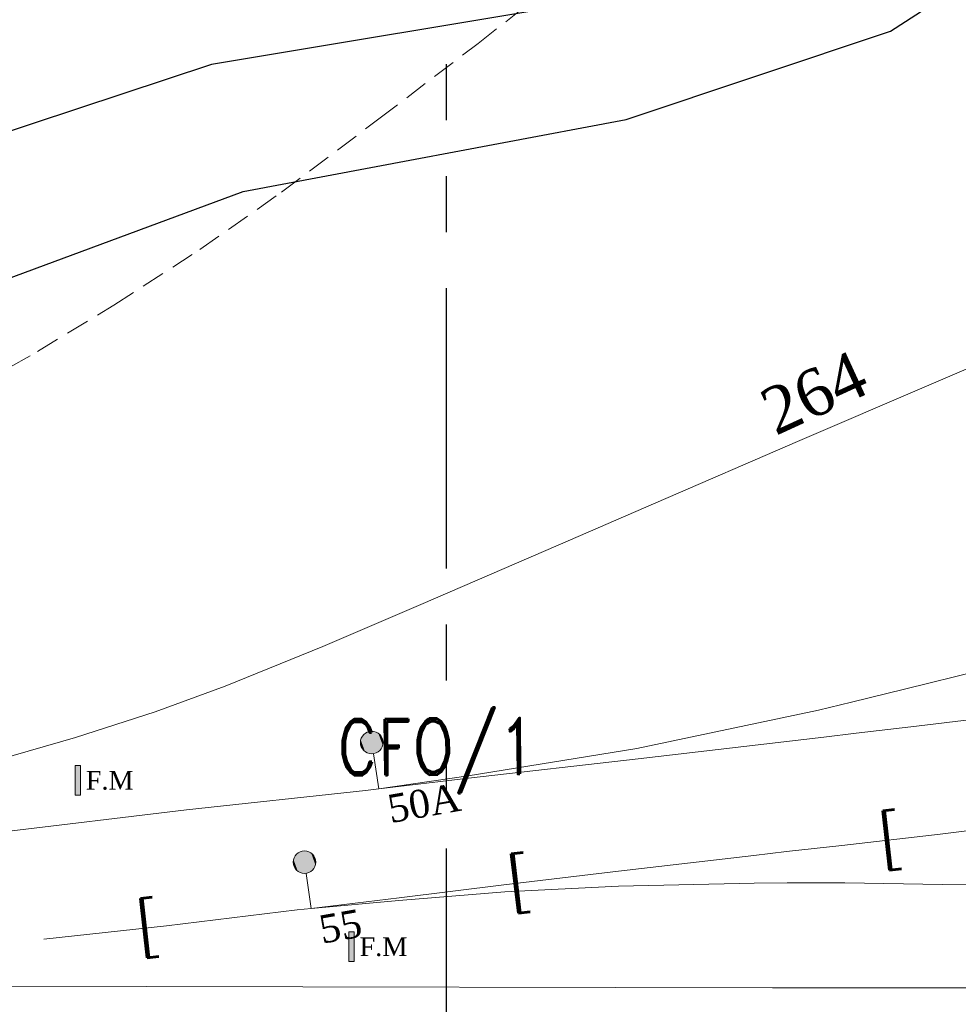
# Model space of a CAD drawing. Header units: inches. Extents: x -4968858 to -265257, y -220693 to 1871410.
# Tile 84 of 225: x -1829265 to -1779047, y 756058 to 808762. Entities that reach past the tile are written whole.
import ezdxf
from ezdxf.enums import TextEntityAlignment as Align
from ezdxf.lldxf.tags import DXFTag

# ---------------------------------------------------------------- set-up
doc = ezdxf.new("R2010")
doc.units = ezdxf.units.IN
doc.header["$MEASUREMENT"] = 0
for name, pattern in [('CONTINOUS', [0]), ('HIDDEN2', [0.1875, 0.125, -0.0625]), ('PHANTOM', [2.5, 1.25, -0.25, 0.25, -0.25, 0.25, -0.25])]:
    doc.linetypes.add(name, pattern=pattern)
for name, color, linetype in [('AREA BOUNDARY', 170, 'Continuous'), ('Existing Units', 253, 'Continuous'), ('grid-20m', 53, 'Continuous'), ('text', 7, 'Continuous')]:
    doc.layers.add(name, color=color, linetype=linetype)
for name, color, linetype, lineweight in [('Existing Track', 7, 'Continuous', 9), ('points no.', 152, 'Continuous', 0), ('proposed work', 1, 'Continuous', 18), ('TEXT POINT', 7, 'Continuous', 0), ('TRC', 7, 'Continuous', 9)]:
    doc.layers.add(name, color=color, linetype=linetype, lineweight=lineweight)
doc.styles.add('1MM', font='times.ttf')
doc.styles.get("Standard").update_dxf_attribs({"font": 'romans.shx', "height": 1000})
doc.styles.add('TB', font='ROMAND.shx', dxfattribs={"width": 0.8, "height": 3})
tags = doc.linetypes.add('C2', pattern=[15, 10, -2, 1, -2]).pattern_tags.tags
tags[10:11] = [DXFTag(74, 4), DXFTag(75, 0), DXFTag(340, '0'), DXFTag(46, 1.0), DXFTag(50, 0.0), DXFTag(44, 0.0), DXFTag(45, 0.0)]
tags[8:9] = [DXFTag(74, 4), DXFTag(75, 0), DXFTag(340, '0'), DXFTag(46, 1.0), DXFTag(50, 0.0), DXFTag(44, 0.0), DXFTag(45, 0.0)]
tags[6:7] = [DXFTag(74, 4), DXFTag(75, 0), DXFTag(340, '0'), DXFTag(46, 1.0), DXFTag(50, 0.0), DXFTag(44, 0.0), DXFTag(45, 0.0)]
tags[4:5] = [DXFTag(74, 4), DXFTag(75, 0), DXFTag(340, '0'), DXFTag(46, 1.0), DXFTag(50, 0.0), DXFTag(44, 0.0), DXFTag(45, 0.0)]
doc.linetypes.add('OHE11', pattern='A,21.666667,["[",Standard,S=2,R=0,X=0,Y=-1],20.333333', length=42)

# ---------------------------------------------------------------- blocks, each defined once
blk = doc.blocks.new('A$C00314DE3')
at = {"layer": 'Existing Track', "color": 8}
for p, q in [((1525.822, -155.644, 92.484), (1537.564, -150.596, 92.484)), ((1518.794, -158.655, 92.484), (1525.822, -155.644, 92.484)), ((1511.212, -161.935, 92.484), (1518.794, -158.655, 92.484)), ((1505.989, -164.201, 92.484), (1511.212, -161.935, 92.484)), ((1498.633, -167.388, 92.484), (1505.989, -164.201, 92.484)), ((1493.393, -169.64, 92.484), (1498.633, -167.388, 92.484)), ((1488.175, -171.756, 92.484), (1493.393, -169.64, 92.484)), ((1524.516, -171.915, 92.812), (1532.691, -169.899, 92.812)), ((1484.432, -173.134, 92.484), (1488.175, -171.756, 92.484)), ((1521.689, -172.608, 92.812), (1524.516, -171.915, 92.812)), ((1519.909, -173.036, 92.812), (1521.689, -172.608, 92.812)), ((1524.856, -173.934, 92.911), (1536.609, -172.54, 92.911)), ((1480.168, -174.506, 92.484), (1484.432, -173.134, 92.484)), ((1510.204, -175.087, 92.812), (1519.909, -173.036, 92.812)), ((1520.195, -174.484, 92.911), (1521.927, -174.265, 92.911)), ((1521.927, -174.265, 92.911), (1524.856, -173.934, 92.911)), ((1474.358, -176.167, 92.484), (1480.168, -174.506, 92.484)), ((1510.258, -175.64, 92.911), (1520.195, -174.484, 92.911)), ((1501.171, -176.564, 92.812), (1510.204, -175.087, 92.812)), ((1501.183, -176.689, 92.911), (1510.258, -175.64, 92.911)), ((1496.399, -177.243, 92.812), (1501.171, -176.564, 92.812)), ((1496.399, -177.243, 92.911), (1501.183, -176.689, 92.911)), ((1486.094, -178.371, 92.812), (1495.682, -177.346, 92.812)), ((1495.682, -177.346, 92.812), (1496.399, -177.243, 92.812)), ((1473.371, -179.916, 92.812), (1486.094, -178.371, 92.812)), ((1509.206, -182.458, 92.93), (1516.475, -182.299, 92.93)), ((1516.475, -182.299, 92.93), (1518.246, -182.283, 92.93)), ((1518.246, -182.283, 92.93), (1521.32, -182.289, 92.93)), ((1521.32, -182.289, 92.93), (1526.542, -182.365, 92.93)), ((1526.542, -182.365, 92.93), (1535.046, -182.316, 92.93)), ((1497.465, -183.221, 92.93), (1503.137, -182.768, 92.93)), ((1503.137, -182.768, 92.93), (1509.206, -182.458, 92.93)), ((1492.774, -183.65, 92.93), (1497.465, -183.221, 92.93))]:
    blk.add_line(p, q, dxfattribs=at)
at = {"layer": 'points no.', "color": 8}
for p, q in [((1496.105, -175.371, 93.019), (1496.399, -177.243, 93.019)), ((1496.105, -175.371, 93.019), (1496.399, -177.243, 93.019)), ((1496.105, -175.371, 93.019), (1496.399, -177.243, 93.019)), ((1480.139, -177.586, 93.18), (1480.139, -175.994, 93.18)), ((1480.139, -175.994, 93.18), (1480.432, -175.994, 93.18)), ((1480.139, -177.586, 93.18), (1480.139, -175.994, 93.18)), ((1480.139, -175.994, 93.18), (1480.432, -175.994, 93.18)), ((1480.139, -177.586, 93.18), (1480.139, -175.994, 93.18)), ((1480.139, -175.994, 93.18), (1480.432, -175.994, 93.18)), ((1480.432, -175.994, 93.18), (1480.432, -177.586, 93.18)), ((1480.432, -175.994, 93.18), (1480.432, -177.586, 93.18)), ((1480.432, -175.994, 93.18), (1480.432, -177.586, 93.18)), ((1480.432, -177.586, 93.18), (1480.139, -177.586, 93.18)), ((1480.432, -177.586, 93.18), (1480.139, -177.586, 93.18)), ((1480.432, -177.586, 93.18), (1480.139, -177.586, 93.18)), ((1492.5, -181.775, 92.93), (1492.774, -183.65, 92.93)), ((1492.5, -181.775, 92.93), (1492.774, -183.65, 92.93)), ((1492.5, -181.775, 92.93), (1492.774, -183.65, 92.93)), ((1494.786, -186.495, 93.28), (1494.786, -184.903, 93.28)), ((1494.786, -184.903, 93.28), (1495.08, -184.903, 93.28)), ((1494.786, -186.495, 93.28), (1494.786, -184.903, 93.28)), ((1494.786, -184.903, 93.28), (1495.08, -184.903, 93.28)), ((1494.786, -186.495, 93.28), (1494.786, -184.903, 93.28)), ((1494.786, -184.903, 93.28), (1495.08, -184.903, 93.28)), ((1495.08, -184.903, 93.28), (1495.08, -186.495, 93.28)), ((1495.08, -184.903, 93.28), (1495.08, -186.495, 93.28)), ((1495.08, -184.903, 93.28), (1495.08, -186.495, 93.28)), ((1495.08, -186.495, 93.28), (1494.786, -186.495, 93.28)), ((1495.08, -186.495, 93.28), (1494.786, -186.495, 93.28)), ((1495.08, -186.495, 93.28), (1494.786, -186.495, 93.28))]:
    blk.add_line(p, q, dxfattribs=at)
for centre in [(1496.011, -174.774, 93.019), (1496.011, -174.774, 93.019), (1496.011, -174.774, 93.019), (1492.413, -181.176, 92.93), (1492.413, -181.176, 92.93), (1492.413, -181.176, 92.93)]:
    blk.add_circle(centre, 0.605, dxfattribs=at)
at = {"layer": 'points no.', "color": 8, "linetype": 'Continuous'}
for points in [[(1495.423, -174.632, 93.019), (1495.654, -175.263, 93.019), (1495.522, -174.418, 93.019)], [(1495.423, -174.632, 93.019), (1495.654, -175.263, 93.019), (1495.522, -174.418, 93.019)], [(1495.423, -174.632, 93.019), (1495.654, -175.263, 93.019), (1495.522, -174.418, 93.019)], [(1495.522, -174.418, 93.019), (1495.869, -175.362, 93.019), (1495.695, -174.258, 93.019)], [(1495.522, -174.418, 93.019), (1495.869, -175.362, 93.019), (1495.695, -174.258, 93.019)], [(1495.522, -174.418, 93.019), (1495.869, -175.362, 93.019), (1495.695, -174.258, 93.019)], [(1495.869, -175.362, 93.019), (1495.522, -174.418, 93.019), (1495.654, -175.263, 93.019)], [(1495.869, -175.362, 93.019), (1495.522, -174.418, 93.019), (1495.654, -175.263, 93.019)], [(1495.869, -175.362, 93.019), (1495.522, -174.418, 93.019), (1495.654, -175.263, 93.019)], [(1495.695, -174.258, 93.019), (1496.105, -175.371, 93.019), (1495.917, -174.176, 93.019)], [(1495.695, -174.258, 93.019), (1496.105, -175.371, 93.019), (1495.917, -174.176, 93.019)], [(1495.695, -174.258, 93.019), (1496.105, -175.371, 93.019), (1495.917, -174.176, 93.019)], [(1496.105, -175.371, 93.019), (1495.695, -174.258, 93.019), (1495.869, -175.362, 93.019)], [(1496.105, -175.371, 93.019), (1495.695, -174.258, 93.019), (1495.869, -175.362, 93.019)], [(1496.105, -175.371, 93.019), (1495.695, -174.258, 93.019), (1495.869, -175.362, 93.019)], [(1496.326, -175.29, 93.019), (1495.917, -174.176, 93.019), (1496.105, -175.371, 93.019)], [(1495.917, -174.176, 93.019), (1496.326, -175.29, 93.019), (1496.153, -174.186, 93.019)], [(1496.326, -175.29, 93.019), (1495.917, -174.176, 93.019), (1496.105, -175.371, 93.019)], [(1495.917, -174.176, 93.019), (1496.326, -175.29, 93.019), (1496.153, -174.186, 93.019)], [(1496.326, -175.29, 93.019), (1495.917, -174.176, 93.019), (1496.105, -175.371, 93.019)], [(1495.917, -174.176, 93.019), (1496.326, -175.29, 93.019), (1496.153, -174.186, 93.019)], [(1496.5, -175.13, 93.019), (1496.153, -174.186, 93.019), (1496.326, -175.29, 93.019)], [(1496.153, -174.186, 93.019), (1496.5, -175.13, 93.019), (1496.367, -174.285, 93.019)], [(1496.5, -175.13, 93.019), (1496.153, -174.186, 93.019), (1496.326, -175.29, 93.019)], [(1496.153, -174.186, 93.019), (1496.5, -175.13, 93.019), (1496.367, -174.285, 93.019)], [(1496.5, -175.13, 93.019), (1496.153, -174.186, 93.019), (1496.326, -175.29, 93.019)], [(1496.153, -174.186, 93.019), (1496.5, -175.13, 93.019), (1496.367, -174.285, 93.019)], [(1496.599, -174.916, 93.019), (1496.367, -174.285, 93.019), (1496.5, -175.13, 93.019)], [(1496.367, -174.285, 93.019), (1496.599, -174.916, 93.019), (1496.527, -174.458, 93.019)], [(1496.599, -174.916, 93.019), (1496.367, -174.285, 93.019), (1496.5, -175.13, 93.019)], [(1496.367, -174.285, 93.019), (1496.599, -174.916, 93.019), (1496.527, -174.458, 93.019)], [(1496.599, -174.916, 93.019), (1496.367, -174.285, 93.019), (1496.5, -175.13, 93.019)], [(1496.367, -174.285, 93.019), (1496.599, -174.916, 93.019), (1496.527, -174.458, 93.019)], [(1495.413, -174.868, 93.019), (1495.494, -175.089, 93.019), (1495.423, -174.632, 93.019)], [(1495.413, -174.868, 93.019), (1495.494, -175.089, 93.019), (1495.423, -174.632, 93.019)], [(1495.413, -174.868, 93.019), (1495.494, -175.089, 93.019), (1495.423, -174.632, 93.019)], [(1495.654, -175.263, 93.019), (1495.423, -174.632, 93.019), (1495.494, -175.089, 93.019)], [(1495.654, -175.263, 93.019), (1495.423, -174.632, 93.019), (1495.494, -175.089, 93.019)], [(1495.654, -175.263, 93.019), (1495.423, -174.632, 93.019), (1495.494, -175.089, 93.019)], [(1496.608, -174.68, 93.019), (1496.527, -174.458, 93.019), (1496.599, -174.916, 93.019)], [(1496.608, -174.68, 93.019), (1496.527, -174.458, 93.019), (1496.599, -174.916, 93.019)], [(1496.608, -174.68, 93.019), (1496.527, -174.458, 93.019), (1496.599, -174.916, 93.019)], [(1480.285, -176.79, 93.18), (1480.139, -175.994, 93.18), (1480.139, -177.586, 93.18)], [(1480.285, -176.79, 93.18), (1480.432, -175.994, 93.18), (1480.139, -175.994, 93.18)], [(1480.285, -176.79, 93.18), (1480.139, -175.994, 93.18), (1480.139, -177.586, 93.18)], [(1480.285, -176.79, 93.18), (1480.432, -175.994, 93.18), (1480.139, -175.994, 93.18)], [(1480.285, -176.79, 93.18), (1480.139, -175.994, 93.18), (1480.139, -177.586, 93.18)], [(1480.285, -176.79, 93.18), (1480.432, -175.994, 93.18), (1480.139, -175.994, 93.18)], [(1480.285, -176.79, 93.18), (1480.432, -177.586, 93.18), (1480.432, -175.994, 93.18)], [(1480.285, -176.79, 93.18), (1480.432, -177.586, 93.18), (1480.432, -175.994, 93.18)], [(1480.285, -176.79, 93.18), (1480.432, -177.586, 93.18), (1480.432, -175.994, 93.18)], [(1480.285, -176.79, 93.18), (1480.139, -177.586, 93.18), (1480.432, -177.586, 93.18)], [(1480.285, -176.79, 93.18), (1480.139, -177.586, 93.18), (1480.432, -177.586, 93.18)], [(1480.285, -176.79, 93.18), (1480.139, -177.586, 93.18), (1480.432, -177.586, 93.18)], [(1491.928, -180.815, 92.93), (1492.265, -181.762, 92.93), (1492.103, -180.656, 92.93)], [(1491.928, -180.815, 92.93), (1492.265, -181.762, 92.93), (1492.103, -180.656, 92.93)], [(1491.928, -180.815, 92.93), (1492.265, -181.762, 92.93), (1492.103, -180.656, 92.93)], [(1492.103, -180.656, 92.93), (1492.5, -181.775, 92.93), (1492.326, -180.577, 92.93)], [(1492.103, -180.656, 92.93), (1492.5, -181.775, 92.93), (1492.326, -180.577, 92.93)], [(1492.103, -180.656, 92.93), (1492.5, -181.775, 92.93), (1492.326, -180.577, 92.93)], [(1492.5, -181.775, 92.93), (1492.103, -180.656, 92.93), (1492.265, -181.762, 92.93)], [(1492.5, -181.775, 92.93), (1492.103, -180.656, 92.93), (1492.265, -181.762, 92.93)], [(1492.5, -181.775, 92.93), (1492.103, -180.656, 92.93), (1492.265, -181.762, 92.93)], [(1492.723, -181.696, 92.93), (1492.326, -180.577, 92.93), (1492.5, -181.775, 92.93)], [(1492.326, -180.577, 92.93), (1492.723, -181.696, 92.93), (1492.561, -180.589, 92.93)], [(1492.723, -181.696, 92.93), (1492.326, -180.577, 92.93), (1492.5, -181.775, 92.93)], [(1492.326, -180.577, 92.93), (1492.723, -181.696, 92.93), (1492.561, -180.589, 92.93)], [(1492.723, -181.696, 92.93), (1492.326, -180.577, 92.93), (1492.5, -181.775, 92.93)], [(1492.326, -180.577, 92.93), (1492.723, -181.696, 92.93), (1492.561, -180.589, 92.93)], [(1492.898, -181.537, 92.93), (1492.561, -180.589, 92.93), (1492.723, -181.696, 92.93)], [(1492.561, -180.589, 92.93), (1492.898, -181.537, 92.93), (1492.774, -180.691, 92.93)], [(1492.898, -181.537, 92.93), (1492.561, -180.589, 92.93), (1492.723, -181.696, 92.93)], [(1492.561, -180.589, 92.93), (1492.898, -181.537, 92.93), (1492.774, -180.691, 92.93)], [(1492.898, -181.537, 92.93), (1492.561, -180.589, 92.93), (1492.723, -181.696, 92.93)], [(1492.561, -180.589, 92.93), (1492.898, -181.537, 92.93), (1492.774, -180.691, 92.93)], [(1492.999, -181.324, 92.93), (1492.774, -180.691, 92.93), (1492.898, -181.537, 92.93)], [(1492.774, -180.691, 92.93), (1492.999, -181.324, 92.93), (1492.933, -180.866, 92.93)], [(1492.999, -181.324, 92.93), (1492.774, -180.691, 92.93), (1492.898, -181.537, 92.93)], [(1492.774, -180.691, 92.93), (1492.999, -181.324, 92.93), (1492.933, -180.866, 92.93)], [(1492.999, -181.324, 92.93), (1492.774, -180.691, 92.93), (1492.898, -181.537, 92.93)], [(1492.774, -180.691, 92.93), (1492.999, -181.324, 92.93), (1492.933, -180.866, 92.93)], [(1491.814, -181.263, 92.93), (1491.893, -181.486, 92.93), (1491.826, -181.028, 92.93)], [(1491.814, -181.263, 92.93), (1491.893, -181.486, 92.93), (1491.826, -181.028, 92.93)], [(1491.814, -181.263, 92.93), (1491.893, -181.486, 92.93), (1491.826, -181.028, 92.93)], [(1491.826, -181.028, 92.93), (1492.052, -181.661, 92.93), (1491.928, -180.815, 92.93)], [(1491.826, -181.028, 92.93), (1492.052, -181.661, 92.93), (1491.928, -180.815, 92.93)], [(1491.826, -181.028, 92.93), (1492.052, -181.661, 92.93), (1491.928, -180.815, 92.93)], [(1492.052, -181.661, 92.93), (1491.826, -181.028, 92.93), (1491.893, -181.486, 92.93)], [(1492.052, -181.661, 92.93), (1491.826, -181.028, 92.93), (1491.893, -181.486, 92.93)], [(1492.052, -181.661, 92.93), (1491.826, -181.028, 92.93), (1491.893, -181.486, 92.93)], [(1492.265, -181.762, 92.93), (1491.928, -180.815, 92.93), (1492.052, -181.661, 92.93)], [(1492.265, -181.762, 92.93), (1491.928, -180.815, 92.93), (1492.052, -181.661, 92.93)], [(1492.265, -181.762, 92.93), (1491.928, -180.815, 92.93), (1492.052, -181.661, 92.93)], [(1493.012, -181.089, 92.93), (1492.933, -180.866, 92.93), (1492.999, -181.324, 92.93)], [(1493.012, -181.089, 92.93), (1492.933, -180.866, 92.93), (1492.999, -181.324, 92.93)], [(1493.012, -181.089, 92.93), (1492.933, -180.866, 92.93), (1492.999, -181.324, 92.93)], [(1494.933, -185.699, 93.28), (1494.786, -184.903, 93.28), (1494.786, -186.495, 93.28)], [(1494.933, -185.699, 93.28), (1495.08, -184.903, 93.28), (1494.786, -184.903, 93.28)], [(1494.933, -185.699, 93.28), (1494.786, -184.903, 93.28), (1494.786, -186.495, 93.28)], [(1494.933, -185.699, 93.28), (1495.08, -184.903, 93.28), (1494.786, -184.903, 93.28)], [(1494.933, -185.699, 93.28), (1494.786, -184.903, 93.28), (1494.786, -186.495, 93.28)], [(1494.933, -185.699, 93.28), (1495.08, -184.903, 93.28), (1494.786, -184.903, 93.28)], [(1494.933, -185.699, 93.28), (1495.08, -186.495, 93.28), (1495.08, -184.903, 93.28)], [(1494.933, -185.699, 93.28), (1495.08, -186.495, 93.28), (1495.08, -184.903, 93.28)], [(1494.933, -185.699, 93.28), (1495.08, -186.495, 93.28), (1495.08, -184.903, 93.28)], [(1494.933, -185.699, 93.28), (1494.786, -186.495, 93.28), (1495.08, -186.495, 93.28)], [(1494.933, -185.699, 93.28), (1494.786, -186.495, 93.28), (1495.08, -186.495, 93.28)], [(1494.933, -185.699, 93.28), (1494.786, -186.495, 93.28), (1495.08, -186.495, 93.28)]]:
    blk.add_solid(points, dxfattribs=at)
at = {"layer": 'TRC', "color": 8, "linetype": 'HIDDEN2', "ltscale": 10}
for p, q in [((1501.706, -137.35, 91.058), (1507.33, -132.931, 91.058)), ((1496.392, -141.395, 91.058), (1501.706, -137.35, 91.058)), ((1491.19, -145.318, 91.058), (1496.392, -141.395, 91.058)), ((1486.811, -148.384, 91.058), (1491.19, -145.318, 91.058)), ((1482.216, -151.362, 91.058), (1486.811, -148.384, 91.058)), ((1478.131, -153.837, 91.058), (1482.216, -151.362, 91.058)), ((1473.402, -156.561, 91.058), (1478.131, -153.837, 91.058))]:
    blk.add_line(p, q, dxfattribs=at)
at = {"layer": 'TRC', "color": 8}
for p, q in [((1525.822, -155.644, 92.484), (1537.564, -150.596, 92.484)), ((1525.822, -155.644, 92.484), (1537.564, -150.596, 92.484)), ((1518.794, -158.655, 92.484), (1525.822, -155.644, 92.484)), ((1518.794, -158.655, 92.484), (1525.822, -155.644, 92.484)), ((1511.212, -161.935, 92.484), (1518.794, -158.655, 92.484)), ((1511.212, -161.935, 92.484), (1518.794, -158.655, 92.484)), ((1505.989, -164.201, 92.484), (1511.212, -161.935, 92.484)), ((1505.989, -164.201, 92.484), (1511.212, -161.935, 92.484)), ((1498.633, -167.388, 92.484), (1505.989, -164.201, 92.484)), ((1498.633, -167.388, 92.484), (1505.989, -164.201, 92.484)), ((1493.393, -169.64, 92.484), (1498.633, -167.388, 92.484)), ((1493.393, -169.64, 92.484), (1498.633, -167.388, 92.484)), ((1488.175, -171.756, 92.484), (1493.393, -169.64, 92.484)), ((1488.175, -171.756, 92.484), (1493.393, -169.64, 92.484)), ((1524.516, -171.915, 92.812), (1532.691, -169.899, 92.812)), ((1484.432, -173.134, 92.484), (1488.175, -171.756, 92.484)), ((1484.432, -173.134, 92.484), (1488.175, -171.756, 92.484)), ((1521.689, -172.608, 92.812), (1524.516, -171.915, 92.812)), ((1519.909, -173.036, 92.812), (1521.689, -172.608, 92.812)), ((1524.856, -173.934, 92.911), (1536.609, -172.54, 92.911)), ((1480.168, -174.506, 92.484), (1484.432, -173.134, 92.484)), ((1480.168, -174.506, 92.484), (1484.432, -173.134, 92.484)), ((1510.204, -175.087, 92.812), (1519.909, -173.036, 92.812)), ((1520.195, -174.484, 92.911), (1521.927, -174.265, 92.911)), ((1521.927, -174.265, 92.911), (1524.856, -173.934, 92.911)), ((1474.358, -176.167, 92.484), (1480.168, -174.506, 92.484)), ((1474.358, -176.167, 92.484), (1480.168, -174.506, 92.484)), ((1510.258, -175.64, 92.911), (1520.195, -174.484, 92.911)), ((1501.171, -176.564, 92.812), (1510.204, -175.087, 92.812)), ((1501.183, -176.689, 92.911), (1510.258, -175.64, 92.911)), ((1496.399, -177.243, 92.812), (1501.171, -176.564, 92.812)), ((1496.399, -177.243, 92.911), (1501.183, -176.689, 92.911)), ((1486.094, -178.371, 92.812), (1495.682, -177.346, 92.812)), ((1495.682, -177.346, 92.812), (1496.399, -177.243, 92.812)), ((1473.371, -179.916, 92.812), (1486.094, -178.371, 92.812)), ((1534.996, -178.594, 93.155), (1526.42, -179.678, 93.155)), ((1526.42, -179.678, 93.155), (1521.162, -180.291, 93.155)), ((1518.207, -180.6, 93.155), (1516.463, -180.822, 93.155)), ((1521.162, -180.291, 93.155), (1518.207, -180.6, 93.155)), ((1516.463, -180.822, 93.155), (1509.222, -181.655, 93.155)), ((1509.222, -181.655, 93.155), (1503.074, -182.39, 93.155)), ((1509.206, -182.458, 92.93), (1516.475, -182.299, 92.93)), ((1516.475, -182.299, 92.93), (1518.246, -182.283, 92.93)), ((1518.246, -182.283, 92.93), (1521.32, -182.289, 92.93)), ((1521.32, -182.289, 92.93), (1526.542, -182.365, 92.93)), ((1526.542, -182.365, 92.93), (1535.046, -182.316, 92.93)), ((1497.465, -183.221, 92.93), (1503.137, -182.768, 92.93)), ((1503.074, -182.39, 93.155), (1497.488, -183.084, 93.155)), ((1503.137, -182.768, 92.93), (1509.206, -182.458, 92.93)), ((1497.488, -183.084, 93.155), (1492.774, -183.65, 93.155)), ((1492.774, -183.65, 92.93), (1497.465, -183.221, 92.93)), ((1492.016, -183.731, 93.155), (1485.036, -184.577, 93.155)), ((1492.774, -183.65, 93.155), (1492.016, -183.731, 93.155)), ((1485.036, -184.577, 93.155), (1478.47, -185.299, 93.155)), ((1483.941, -187.838, 95.158), (1474.432, -187.86, 95.158)), ((1517.458, -187.902, 95.158), (1483.941, -187.838, 95.158)), ((1551.429, -187.924, 95.158), (1517.458, -187.902, 95.158))]:
    blk.add_line(p, q, dxfattribs=at)
at = {"layer": 'TRC', "color": 8, "linetype": 'OHE11'}
for p, q in [((1534.996, -178.594, 93.155), (1526.42, -179.678, 93.155)), ((1526.42, -179.678, 93.155), (1521.162, -180.291, 93.155)), ((1518.207, -180.6, 93.155), (1516.463, -180.822, 93.155)), ((1521.162, -180.291, 93.155), (1518.207, -180.6, 93.155)), ((1516.463, -180.822, 93.155), (1509.222, -181.655, 93.155)), ((1509.222, -181.655, 93.155), (1503.074, -182.39, 93.155)), ((1503.074, -182.39, 93.155), (1497.488, -183.084, 93.155)), ((1497.488, -183.084, 93.155), (1492.774, -183.65, 93.155)), ((1492.016, -183.731, 93.155), (1485.036, -184.577, 93.155)), ((1492.774, -183.65, 93.155), (1492.016, -183.731, 93.155)), ((1485.036, -184.577, 93.155), (1478.47, -185.299, 93.155))]:
    blk.add_line(p, q, dxfattribs=at)
at = {"layer": 'points no.', "color": 8, "style": '1MM'}
for p in [(1480.711, -177.294, 93.18), (1480.711, -177.294, 93.18), (1480.711, -177.294, 93.18), (1495.359, -186.203, 93.28), (1495.359, -186.203, 93.28), (1495.359, -186.203, 93.28)]:
    blk.add_text('F.M', height=1, dxfattribs=at).set_placement(p)
for s, p in [('50A', (1497.017, -179.085, -2.989)), ('55', (1493.351, -185.54, -3.078))]:
    blk.add_text(s, height=1.5, rotation=9.9726, dxfattribs=at).set_placement(p)
at = {"layer": 'proposed work', "color": 8}
for rotation, p in [(6.6482, (1523.805, -179.983, 92.155)), (6.8185, (1503.939, -182.287, 92.155)), (6.2752, (1484.083, -184.682, 92.155))]:
    blk.add_text('[', height=2.1, rotation=rotation, dxfattribs=at).set_placement(p, align=Align.MIDDLE)
at = {"layer": 'text', "color": 8, "style": '1MM'}
blk.add_text('264', height=2.5, rotation=24.6644, dxfattribs=at).set_placement((1517.62, -158.369))
blk.add_text('264', height=2.5, rotation=24.6644, dxfattribs=at).set_placement((1517.62, -158.369))
at = {"layer": 'TEXT POINT', "color": 8, "style": 'TB', "width": 0.8}
blk.add_text('CFO/1', height=3, rotation=0.4548, dxfattribs=at).set_placement((1494.172, -176.534))
blk = doc.blocks.new('A$C412216A9')
at = {"layer": 'Existing Units'}
for points in [[(239184, -17746, 0), (221867, -30161, 0), (207475, -35144, 0), (187444, -38477, 0), (173081, -43225, 0), (160839, -47794, 0), (119542, -64540, 0), (101626, -68885, 0), (88744, -70374, 0), (70041, -71319, 0), (54948, -72335, 0), (22236, -73619, 0)], [(22236, -80546, 0), (54888, -79825, 0), (69340, -79099, 0), (88322, -78088, 0), (102912, -76412, 0), (122006, -71063, 0), (163829, -54602, 0), (175399, -50354, 0), (189127, -45271, 0), (209628, -41431, 0), (223771, -36694, 0), (242150, -24812, 0)]]:
    blk.add_polyline3d(points, dxfattribs=at)

msp = doc.modelspace()

# ---------------------------------------------------------------- linework, layer by layer
at = {"layer": 'grid-20m', "linetype": 'PHANTOM', "ltscale": 12000}
msp.add_line((-1806442.1, 1754389.9), (-1806442.1, 635870.7), dxfattribs=at)

# ---------------------------------------------------------------- block references
at = {"linetype": 'CONTINOUS', "lineweight": 15}
msp.add_blockref('A$C412216A9', (-2006442.1, 844843.6), dxfattribs=at)
at = {"layer": 'AREA BOUNDARY', "color": 11, "linetype": 'C2', "ltscale": 2000, "xscale": 1000, "yscale": 1000, "zscale": 1000}
msp.add_blockref('A$C00314DE3', (-3306442.1, 944843.6), dxfattribs=at)

doc.saveas('drawing.dxf')
